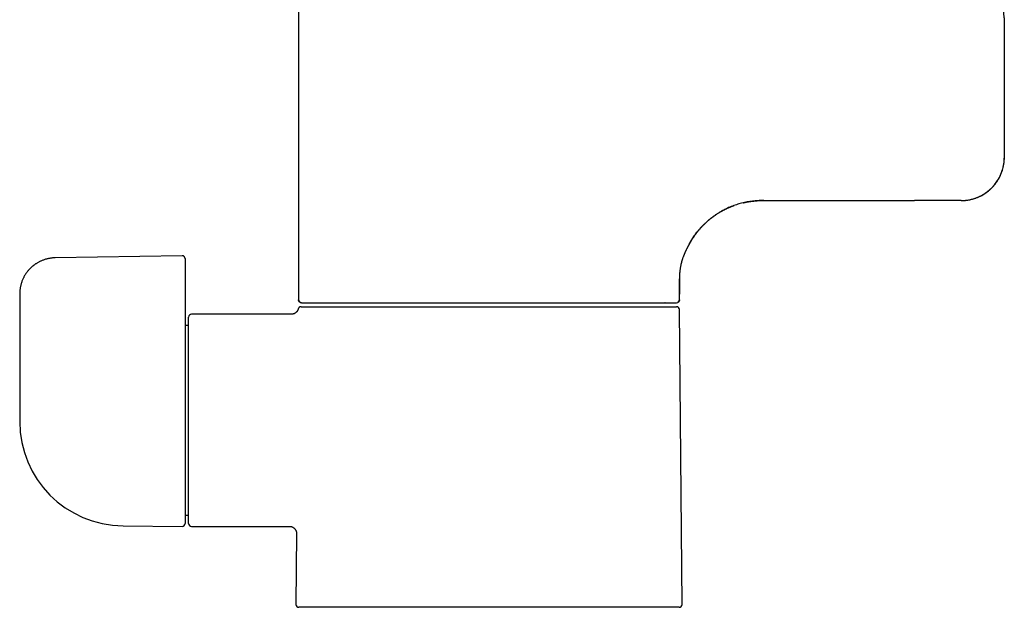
# Model space of a CAD drawing. Header units: millimetres. Extents: x 8 to 776, y 12 to 810.
# Tile 12 of 25: x 154 to 291, y 472 to 554. Entities that reach past the tile are written whole.
import ezdxf

# ---------------------------------------------------------------- set-up
doc = ezdxf.new("R2010")
doc.units = ezdxf.units.MM

msp = doc.modelspace()

# ---------------------------------------------------------------- linework, layer by layer
at = {"color": 7, "linetype": 'Continuous', "lineweight": 30}
for p, q in [((193.3, 565.8), (193.3, 514.65)), ((193.3, 565.8), (193.3, 514.65)), ((291.5, 534.45), (291.5, 553.6)), ((291.5, 534.45), (291.5, 553.6)), ((259.3, 528.45), (279.02, 528.45)), ((177.09, 520.79), (159.41, 520.49)), ((177.5, 520.39), (177.5, 518.37)), ((177.5, 518.37), (177.5, 514.01)), ((246.3, 514.65), (246.3, 517.56)), ((154.5, 515.49), (154.5, 505.12)), ((246.3, 514.65), (246.3, 515.33)), ((244.29, 514.25), (244.28, 514.25)), ((192.3, 512.65), (178.4, 512.65)), ((192.3, 512.65), (192.3, 512.65)), ((193.87, 513.7), (245.9, 513.7)), ((246.66, 472.3), (246.3, 513.3)), ((177.5, 511.72), (177.5, 483.55)), ((178, 511.1), (177.5, 511.1)), ((178, 483.55), (178, 512.25)), ((154.5, 497.91), (154.5, 497.72)), ((177.5, 484.7), (178, 484.7)), ((168.87, 483.23), (168.87, 483.23)), ((168.91, 483.22), (177.09, 483.15)), ((178.4, 483.15), (192.02, 483.15)), ((192.02, 483.15), (192.02, 483.15)), ((193.02, 482.14), (192.93, 472.3)), ((246.26, 471.9), (193.33, 471.9))]:
    msp.add_line(p, q, dxfattribs=at)
at = {"color": 7, "linetype": 'Continuous', "lineweight": 30, "flags": 128}
msp.add_lwpolyline([(154.5, 505.12), (154.5, 501.08), (154.5, 497.9)], dxfattribs=at)
at = {"color": 7, "linetype": 'Continuous', "lineweight": 30}
for centre, radius, start, end in [((285.5, 534.45), 6, 270, 0), ((193.7, 514.65), 0.4, 180, 270), ((245.9, 514.65), 0.4, 270, 0), ((178.4, 512.25), 0.4, 90, 180), ((245.9, 513.3), 0.4, 0.5, 90), ((169, 497.72), 14.5, 180, 269.5), ((177.1, 483.55), 0.4, 269.5, 0), ((178.4, 483.55), 0.4, 180, 270), ((193.33, 472.3), 0.4, 179.5, 270), ((246.26, 472.3), 0.4, 270, 0.5)]:
    msp.add_arc(centre, radius, start, end, dxfattribs=at)
for points, knots in [([(291.5, 557.7), (291.5, 557.7), (291.5, 557.7), (291.49, 557.68), (291.49, 557.65), (291.48, 557.6), (291.47, 557.54), (291.46, 557.46), (291.45, 557.36), (291.43, 557.24), (291.42, 557.1), (291.4, 556.95), (291.38, 556.79), (291.37, 556.62), (291.36, 556.43), (291.35, 556.24), (291.34, 556.05), (291.34, 555.85), (291.33, 555.65), (291.34, 555.45), (291.34, 555.25), (291.35, 555.05), (291.36, 554.86), (291.37, 554.68), (291.38, 554.51), (291.4, 554.35), (291.41, 554.21), (291.43, 554.09), (291.44, 553.99), (291.45, 553.9), (291.46, 553.82), (291.47, 553.75), (291.48, 553.68), (291.49, 553.64), (291.49, 553.61), (291.5, 553.6), (291.5, 553.6)], [0, 0, 0, 0, 0.025182, 0.050147, 0.075054, 0.100059, 0.12532, 0.156682, 0.187766, 0.218874, 0.250305, 0.281678, 0.312766, 0.34387, 0.375296, 0.406653, 0.43772, 0.468809, 0.500231, 0.531583, 0.562641, 0.593716, 0.625123, 0.656544, 0.687641, 0.718718, 0.750078, 0.775284, 0.800236, 0.825087, 0.84999, 0.875101, 0.906537, 0.937629, 0.968682, 1, 1, 1, 1]), ([(285.5, 528.45), (285.55, 528.45), (285.66, 528.45), (285.82, 528.46), (285.99, 528.47), (286.18, 528.49), (286.41, 528.52), (286.68, 528.57), (286.95, 528.63), (287.23, 528.7), (287.47, 528.78), (287.67, 528.86), (287.82, 528.92), (287.96, 528.98), (288.14, 529.06), (288.34, 529.17), (288.58, 529.3), (288.81, 529.44), (289.04, 529.61), (289.25, 529.77), (289.43, 529.92), (289.59, 530.06), (289.74, 530.21), (289.88, 530.36), (290.02, 530.5), (290.14, 530.65), (290.26, 530.8), (290.38, 530.96), (290.49, 531.12), (290.59, 531.29), (290.69, 531.44), (290.76, 531.58), (290.84, 531.72), (290.93, 531.9), (291.02, 532.11), (291.12, 532.36), (291.21, 532.62), (291.29, 532.89), (291.35, 533.15), (291.4, 533.39), (291.44, 533.62), (291.47, 533.84), (291.48, 534.06), (291.49, 534.26), (291.5, 534.39), (291.5, 534.45)], [0, 0, 0, 0, 0.0173405, 0.0346811, 0.0520733, 0.0694656, 0.0978085, 0.1262077, 0.1560944, 0.1860472, 0.2185016, 0.2355563, 0.2526109, 0.2697148, 0.2868186, 0.3146818, 0.3425984, 0.3719654, 0.4013951, 0.4332761, 0.4556263, 0.4779765, 0.5004379, 0.5228992, 0.5430837, 0.5632682, 0.5835344, 0.6038006, 0.6259146, 0.6480553, 0.6651099, 0.6821646, 0.6992684, 0.7163723, 0.7447989, 0.7732825, 0.8026531, 0.8320864, 0.8628298, 0.8869938, 0.9111579, 0.9354626, 0.9597673, 0.9798736, 1, 1, 1, 1]), ([(247.54, 522.18), (247.56, 522.21), (247.6, 522.29), (247.67, 522.42), (247.75, 522.57), (247.86, 522.76), (247.99, 522.98), (248.14, 523.22), (248.3, 523.46), (248.47, 523.69), (248.64, 523.93), (248.8, 524.13), (248.93, 524.29), (249.04, 524.42), (249.14, 524.53), (249.24, 524.64), (249.33, 524.74), (249.42, 524.84), (249.49, 524.92), (249.56, 524.99), (249.64, 525.07), (249.72, 525.14), (249.81, 525.23), (249.9, 525.32), (249.99, 525.41), (250.1, 525.51), (250.22, 525.61), (250.35, 525.72), (250.49, 525.84), (250.64, 525.96), (250.78, 526.07), (250.92, 526.17), (251.07, 526.28), (251.23, 526.39), (251.4, 526.51), (251.59, 526.64), (251.78, 526.76), (251.96, 526.87), (252.13, 526.96), (252.27, 527.04), (252.41, 527.11), (252.54, 527.18), (252.66, 527.24), (252.78, 527.3), (252.88, 527.35), (252.98, 527.4), (253.08, 527.44), (253.17, 527.48), (253.25, 527.52), (253.34, 527.55), (253.42, 527.59), (253.51, 527.62), (253.59, 527.65), (253.65, 527.68), (253.71, 527.7), (253.75, 527.72), (253.79, 527.73), (253.83, 527.74), (253.85, 527.75), (253.87, 527.76), (253.88, 527.76), (253.89, 527.76)], [0, 0, 0, 0, 0.009865, 0.029749, 0.049414, 0.06886, 0.101354, 0.133214, 0.16469, 0.196849, 0.229812, 0.263577, 0.281729, 0.300086, 0.317733, 0.334144, 0.34932, 0.363022, 0.375531, 0.386877, 0.397139, 0.411044, 0.424025, 0.437942, 0.452885, 0.46923, 0.486796, 0.505861, 0.526425, 0.548487, 0.567214, 0.586899, 0.607542, 0.629141, 0.65092, 0.678139, 0.703892, 0.728199, 0.748141, 0.767034, 0.784904, 0.801778, 0.817692, 0.832426, 0.846325, 0.859832, 0.873261, 0.883424, 0.893608, 0.903842, 0.914152, 0.924566, 0.93492, 0.942096, 0.948961, 0.955838, 0.96305, 0.970877, 0.979543, 0.98921, 1, 1, 1, 1]), ([(258.03, 528.45), (257.99, 528.45), (257.83, 528.45), (257.55, 528.45), (257.2, 528.44), (256.84, 528.41), (256.47, 528.37), (256.08, 528.32), (255.7, 528.26), (255.33, 528.18), (254.95, 528.09), (254.58, 527.99), (254.21, 527.88), (253.85, 527.75), (253.49, 527.62), (253.14, 527.47), (252.79, 527.31), (252.46, 527.14), (252.12, 526.96), (251.8, 526.76), (251.47, 526.56), (251.16, 526.34), (250.84, 526.11), (250.54, 525.88), (250.25, 525.63), (249.97, 525.38), (249.69, 525.11), (249.43, 524.84), (249.17, 524.56), (248.92, 524.27), (248.68, 523.97), (248.45, 523.66), (248.23, 523.34), (248.03, 523.02), (247.83, 522.69), (247.7, 522.46), (247.64, 522.35)], [0, 0, 0, 0, 0.010913, 0.038496, 0.066076, 0.093658, 0.124001, 0.154344, 0.184685, 0.215025, 0.245364, 0.275701, 0.306038, 0.336375, 0.366713, 0.397053, 0.426852, 0.456651, 0.486451, 0.516251, 0.546592, 0.576933, 0.607274, 0.637614, 0.667955, 0.697754, 0.727552, 0.75735, 0.787148, 0.817555, 0.847963, 0.87837, 0.908777, 0.939185, 0.969592, 1, 1, 1, 1]), ([(255.21, 528.15), (255.21, 528.16), (255.22, 528.16), (255.25, 528.16), (255.27, 528.17), (255.31, 528.18), (255.34, 528.18), (255.38, 528.19), (255.43, 528.2), (255.48, 528.21), (255.53, 528.22), (255.58, 528.24), (255.65, 528.25), (255.72, 528.26), (255.8, 528.28), (255.9, 528.29), (256, 528.31), (256.08, 528.32), (256.14, 528.33), (256.21, 528.34), (256.28, 528.35), (256.34, 528.36), (256.38, 528.36), (256.42, 528.37), (256.45, 528.37), (256.49, 528.38), (256.52, 528.38), (256.55, 528.38), (256.58, 528.39), (256.62, 528.39), (256.65, 528.39), (256.69, 528.4), (256.72, 528.4), (256.75, 528.4), (256.78, 528.41), (256.8, 528.41), (256.83, 528.41), (256.86, 528.41), (256.88, 528.41), (256.9, 528.42), (256.91, 528.42), (256.91, 528.42)], [0, 0, 0, 0, 0.037381, 0.070343, 0.099099, 0.123973, 0.145462, 0.164336, 0.181712, 0.199142, 0.217951, 0.23877, 0.261888, 0.287513, 0.325102, 0.367485, 0.41482, 0.445967, 0.478551, 0.50878, 0.53597, 0.560427, 0.57451, 0.587814, 0.60049, 0.612711, 0.624673, 0.63658, 0.648641, 0.661057, 0.678472, 0.697219, 0.717597, 0.739841, 0.764133, 0.79061, 0.825415, 0.863661, 0.905456, 0.950881, 1, 1, 1, 1]), ([(256.38, 528.39), (256.38, 528.39), (256.38, 528.39), (256.39, 528.39), (256.4, 528.39), (256.42, 528.39), (256.44, 528.39), (256.47, 528.4), (256.51, 528.4), (256.56, 528.4), (256.64, 528.41), (256.73, 528.42), (256.84, 528.43), (256.97, 528.43), (257.11, 528.44), (257.25, 528.44), (257.41, 528.45), (257.58, 528.45), (257.76, 528.45), (257.96, 528.45), (258.16, 528.45), (258.37, 528.45), (258.58, 528.45), (258.81, 528.45), (259.05, 528.45), (259.21, 528.45), (259.3, 528.45)], [0, 0, 0, 0, 0.007447, 0.01786, 0.028519, 0.039772, 0.051914, 0.065183, 0.079756, 0.09577, 0.124618, 0.157683, 0.195141, 0.237102, 0.283634, 0.331228, 0.382865, 0.438534, 0.498059, 0.561264, 0.628333, 0.695275, 0.765867, 0.840173, 0.918221, 1, 1, 1, 1]), ([(285.5, 528.45), (285.5, 528.45), (285.49, 528.45), (285.48, 528.45), (285.46, 528.45), (285.44, 528.45), (285.4, 528.45), (285.36, 528.45), (285.32, 528.45), (285.28, 528.45), (285.23, 528.45), (285.17, 528.45), (285.11, 528.45), (285.03, 528.45), (284.94, 528.45), (284.81, 528.45), (284.68, 528.45), (284.53, 528.45), (284.37, 528.45), (284.2, 528.45), (284.02, 528.45), (283.83, 528.45), (283.63, 528.45), (283.42, 528.45), (283.2, 528.45), (282.97, 528.45), (282.73, 528.45), (282.51, 528.45), (282.32, 528.45), (282.15, 528.45), (281.98, 528.45), (281.81, 528.45), (281.63, 528.45), (281.44, 528.45), (281.23, 528.45), (281.01, 528.45), (280.78, 528.45), (280.55, 528.45), (280.32, 528.45), (280.08, 528.45), (279.83, 528.45), (279.56, 528.45), (279.29, 528.45), (279.11, 528.45), (279.02, 528.45)], [0, 0, 0, 0, 0.0219315, 0.0438308, 0.0657211, 0.0876257, 0.1095678, 0.1322774, 0.150413, 0.1685319, 0.1866473, 0.2047724, 0.2229202, 0.2411041, 0.2698506, 0.2985426, 0.3272323, 0.3559721, 0.3850482, 0.4137768, 0.4424766, 0.4712001, 0.4999996, 0.5292882, 0.5585184, 0.5877453, 0.6170245, 0.6460615, 0.6648667, 0.6836528, 0.7024344, 0.7212263, 0.7400432, 0.7588996, 0.7820054, 0.8050725, 0.8281281, 0.8511993, 0.8743134, 0.8966928, 0.9225161, 0.9483163, 0.9741316, 1, 1, 1, 1]), ([(247.54, 522.18), (247.54, 522.17), (247.53, 522.16), (247.51, 522.13), (247.5, 522.11), (247.48, 522.08), (247.47, 522.05), (247.45, 522.02), (247.43, 521.99), (247.41, 521.95), (247.38, 521.9), (247.35, 521.83), (247.3, 521.73), (247.26, 521.65), (247.23, 521.6), (247.22, 521.58), (247.21, 521.56), (247.2, 521.53), (247.19, 521.51), (247.17, 521.48), (247.16, 521.45), (247.14, 521.42), (247.12, 521.37), (247.1, 521.32), (247.07, 521.26), (247.04, 521.19), (247, 521.11), (246.97, 521.03), (246.94, 520.96), (246.92, 520.9), (246.9, 520.85), (246.89, 520.82), (246.88, 520.8), (246.87, 520.77), (246.86, 520.75), (246.85, 520.72), (246.84, 520.7), (246.82, 520.64), (246.78, 520.54), (246.74, 520.42), (246.7, 520.3), (246.66, 520.17), (246.62, 520.04), (246.59, 519.94), (246.57, 519.85), (246.55, 519.78), (246.53, 519.71), (246.52, 519.64), (246.5, 519.57), (246.48, 519.5), (246.46, 519.4), (246.44, 519.27), (246.41, 519.11), (246.39, 518.97), (246.37, 518.85), (246.36, 518.74), (246.34, 518.63), (246.33, 518.51), (246.32, 518.38), (246.31, 518.25), (246.3, 518.15), (246.3, 518.09), (246.3, 518.07), (246.3, 518.05), (246.3, 518.03), (246.3, 518), (246.3, 517.98), (246.3, 517.94), (246.3, 517.89), (246.29, 517.82), (246.29, 517.75), (246.29, 517.68), (246.29, 517.61), (246.3, 517.56), (246.3, 517.52), (246.3, 517.5), (246.3, 517.47), (246.3, 517.46), (246.3, 517.44), (246.3, 517.42), (246.3, 517.39), (246.3, 517.38), (246.3, 517.36), (246.3, 517.36), (246.3, 517.35), (246.3, 517.35), (246.3, 517.35), (246.3, 517.35)], [0, 0, 0, 0, 0.011847, 0.020157, 0.028697, 0.037469, 0.046474, 0.055713, 0.065185, 0.074893, 0.084837, 0.106437, 0.12908, 0.15277, 0.156909, 0.161285, 0.165896, 0.170744, 0.175828, 0.181148, 0.186705, 0.192498, 0.202079, 0.212243, 0.222991, 0.235258, 0.251099, 0.264882, 0.276608, 0.286277, 0.293888, 0.297951, 0.301987, 0.305997, 0.30998, 0.313936, 0.317865, 0.321767, 0.342747, 0.360796, 0.378201, 0.398083, 0.417059, 0.435131, 0.445434, 0.455701, 0.465933, 0.476131, 0.486295, 0.496428, 0.506528, 0.529974, 0.553263, 0.576405, 0.592829, 0.609598, 0.626716, 0.644186, 0.66803, 0.692512, 0.717638, 0.721918, 0.726313, 0.730821, 0.735443, 0.740179, 0.74503, 0.749994, 0.764232, 0.779334, 0.797541, 0.816863, 0.837299, 0.858851, 0.869106, 0.879002, 0.888538, 0.897716, 0.906535, 0.914994, 0.933512, 0.950035, 0.963325, 0.974967, 0.98496, 0.993304, 1, 1, 1, 1]), ([(247.54, 522.18), (247.54, 522.18), (247.54, 522.17), (247.53, 522.16), (247.52, 522.14), (247.52, 522.14)], [0, 0, 0, 0, 0.060687, 0.646946, 1, 1, 1, 1]), ([(247.64, 522.35), (247.64, 522.35), (247.64, 522.35), (247.63, 522.33), (247.62, 522.31), (247.6, 522.29), (247.59, 522.27), (247.58, 522.25), (247.57, 522.23), (247.56, 522.21), (247.55, 522.2), (247.55, 522.19)], [0, 0, 0, 0, 0.178459, 0.359527, 0.543472, 0.623265, 0.703653, 0.784655, 0.86629, 0.948575, 1, 1, 1, 1]), ([(177.5, 520.39), (177.5, 520.41), (177.49, 520.44), (177.49, 520.48), (177.48, 520.52), (177.46, 520.55), (177.44, 520.59), (177.42, 520.63), (177.4, 520.65), (177.38, 520.67), (177.36, 520.7), (177.33, 520.72), (177.28, 520.75), (177.23, 520.77), (177.16, 520.79), (177.11, 520.79), (177.09, 520.79)], [0, 0, 0, 0, 0.084441, 0.154041, 0.206534, 0.248534, 0.332193, 0.410315, 0.445412, 0.482285, 0.534042, 0.601289, 0.683346, 0.778823, 0.88544, 1, 1, 1, 1]), ([(159.41, 520.49), (159.34, 520.48), (159.19, 520.48), (158.98, 520.46), (158.78, 520.43), (158.58, 520.4), (158.4, 520.36), (158.2, 520.31), (158.01, 520.26), (157.82, 520.19), (157.63, 520.12), (157.46, 520.05), (157.3, 519.97), (157.14, 519.89), (156.99, 519.81), (156.85, 519.72), (156.72, 519.64), (156.61, 519.57), (156.51, 519.49), (156.41, 519.42), (156.32, 519.35), (156.23, 519.27), (156.13, 519.18), (156.02, 519.08), (155.9, 518.97), (155.78, 518.84), (155.66, 518.7), (155.54, 518.55), (155.42, 518.38), (155.3, 518.2), (155.19, 518.03), (155.09, 517.85), (155.01, 517.69), (154.93, 517.51), (154.85, 517.32), (154.77, 517.13), (154.71, 516.93), (154.66, 516.74), (154.61, 516.54), (154.57, 516.35), (154.54, 516.14), (154.51, 515.93), (154.5, 515.71), (154.5, 515.56), (154.5, 515.49)], [0, 0, 0, 0, 0.028111, 0.055354, 0.081743, 0.107286, 0.131991, 0.155858, 0.183395, 0.209728, 0.234855, 0.258771, 0.281474, 0.305456, 0.327905, 0.348818, 0.368188, 0.386013, 0.40201, 0.416508, 0.430842, 0.446656, 0.464291, 0.483479, 0.504224, 0.526499, 0.550307, 0.575191, 0.601576, 0.629476, 0.658906, 0.682232, 0.706455, 0.731582, 0.757622, 0.784584, 0.812477, 0.837133, 0.862488, 0.888546, 0.915317, 0.942809, 0.971033, 1, 1, 1, 1]), ([(246.3, 517.35), (246.3, 517.23), (246.29, 517), (246.3, 516.64), (246.3, 516.13), (246.3, 515.73), (246.3, 515.45)], [0, 0, 0, 0, 0.1866512, 0.3733294, 0.5599992, 1, 1, 1, 1]), ([(177.5, 514.01), (177.5, 513.95), (177.5, 513.83), (177.5, 513.65), (177.5, 513.47), (177.5, 513.29), (177.5, 513.12), (177.5, 512.95), (177.5, 512.78), (177.5, 512.62), (177.5, 512.48), (177.5, 512.35), (177.5, 512.24), (177.5, 512.14), (177.5, 512.04), (177.5, 511.95), (177.5, 511.88), (177.5, 511.81), (177.5, 511.76), (177.5, 511.73), (177.5, 511.72)], [0, 0, 0, 0, 0.062572, 0.125295, 0.188057, 0.250761, 0.313333, 0.374739, 0.43637, 0.498031, 0.55956, 0.608647, 0.657998, 0.707478, 0.75692, 0.806199, 0.854574, 0.903115, 0.951647, 1, 1, 1, 1]), ([(193.7, 514.25), (193.67, 514.25), (193.62, 514.25), (193.56, 514.27), (193.51, 514.29), (193.48, 514.32), (193.44, 514.34), (193.41, 514.37), (193.38, 514.4), (193.36, 514.43), (193.34, 514.47), (193.32, 514.51), (193.31, 514.55), (193.3, 514.6), (193.3, 514.63), (193.3, 514.65)], [0, 0, 0, 0, 0.120636, 0.239825, 0.306311, 0.371369, 0.435676, 0.499931, 0.566416, 0.631473, 0.69578, 0.760034, 0.840886, 0.920457, 1, 1, 1, 1]), ([(193.7, 514.25), (193.7, 514.25), (193.7, 514.25), (193.72, 514.25), (193.76, 514.25), (193.8, 514.25), (193.86, 514.25), (193.91, 514.25), (193.97, 514.25), (194.03, 514.25), (194.09, 514.25), (194.17, 514.25), (194.26, 514.25), (194.38, 514.25), (194.53, 514.25), (194.69, 514.25), (194.84, 514.25), (194.96, 514.25), (195.05, 514.25), (195.14, 514.25), (195.23, 514.25), (195.33, 514.25), (195.43, 514.25), (195.57, 514.25), (195.75, 514.25), (195.99, 514.25), (196.23, 514.25), (196.49, 514.25), (196.73, 514.25), (196.95, 514.25), (197.14, 514.25), (197.34, 514.25), (197.53, 514.25), (197.74, 514.25), (197.99, 514.25), (198.28, 514.25), (198.63, 514.25), (198.99, 514.25), (199.36, 514.25), (199.74, 514.25), (200.12, 514.25), (200.52, 514.25), (200.92, 514.25), (201.34, 514.25), (201.77, 514.25), (202.21, 514.25), (202.66, 514.25), (203.12, 514.25), (203.54, 514.25), (203.9, 514.25), (204.22, 514.25), (204.53, 514.25), (204.86, 514.25), (205.18, 514.25), (205.57, 514.25), (206.01, 514.25), (206.52, 514.25), (207.03, 514.25), (207.55, 514.25), (207.98, 514.25), (208.33, 514.25), (208.59, 514.25), (208.85, 514.25), (209.12, 514.25), (209.38, 514.25), (209.65, 514.25), (209.92, 514.25), (210.3, 514.25), (210.78, 514.25), (211.38, 514.25), (211.98, 514.25), (212.59, 514.25), (213.13, 514.25), (213.61, 514.25), (214.01, 514.25), (214.42, 514.25), (214.82, 514.25), (215.22, 514.25), (215.68, 514.25), (216.21, 514.25), (216.8, 514.25), (217.4, 514.25), (218, 514.25), (218.59, 514.25), (219.19, 514.25), (219.6, 514.25), (219.8, 514.25)], [0, 0, 0, 0, 0.014636, 0.029251, 0.04385, 0.058443, 0.073037, 0.082597, 0.092162, 0.101736, 0.11132, 0.121178, 0.131337, 0.146555, 0.161755, 0.176946, 0.192137, 0.19896, 0.205786, 0.212615, 0.219448, 0.226286, 0.23313, 0.23998, 0.254419, 0.268833, 0.283229, 0.297615, 0.311999, 0.321419, 0.330843, 0.340273, 0.349711, 0.35916, 0.36862, 0.383368, 0.39809, 0.412792, 0.427484, 0.442173, 0.456604, 0.471047, 0.48551, 0.5, 0.514748, 0.529469, 0.544172, 0.558864, 0.573552, 0.583172, 0.592796, 0.602427, 0.612066, 0.621717, 0.63138, 0.645819, 0.660233, 0.67463, 0.689016, 0.703399, 0.710464, 0.717531, 0.7246, 0.731673, 0.738751, 0.745835, 0.752924, 0.760021, 0.775541, 0.791034, 0.806509, 0.821976, 0.837444, 0.847577, 0.857717, 0.867866, 0.878028, 0.887932, 0.897514, 0.912162, 0.926795, 0.94142, 0.956045, 0.970678, 0.985327, 1, 1, 1, 1]), ([(219.8, 514.25), (220, 514.25), (220.4, 514.25), (220.99, 514.25), (221.59, 514.25), (222.19, 514.25), (222.72, 514.25), (223.17, 514.25), (223.56, 514.25), (223.95, 514.25), (224.34, 514.25), (224.74, 514.25), (225.21, 514.25), (225.75, 514.25), (226.36, 514.25), (226.96, 514.25), (227.45, 514.25), (227.82, 514.25), (228.09, 514.25), (228.35, 514.25), (228.62, 514.25), (228.88, 514.25), (229.14, 514.25), (229.5, 514.25), (229.95, 514.25), (230.49, 514.25), (231.03, 514.25), (231.56, 514.25), (232.02, 514.25), (232.42, 514.25), (232.76, 514.25), (233.09, 514.25), (233.42, 514.25), (233.75, 514.25), (234.14, 514.25), (234.58, 514.25), (235.07, 514.25), (235.56, 514.25), (236.04, 514.25), (236.5, 514.25), (236.95, 514.25), (237.39, 514.25), (237.83, 514.25), (238.26, 514.25), (238.68, 514.25), (239.09, 514.25), (239.49, 514.25), (239.88, 514.25), (240.21, 514.25), (240.5, 514.25), (240.74, 514.25), (240.97, 514.25), (241.2, 514.25), (241.42, 514.25), (241.68, 514.25), (241.96, 514.25), (242.27, 514.25), (242.56, 514.25), (242.85, 514.25), (243.07, 514.25), (243.24, 514.25), (243.37, 514.25), (243.49, 514.25), (243.61, 514.25), (243.73, 514.25), (243.84, 514.25), (243.96, 514.25), (244.11, 514.25), (244.29, 514.25), (244.5, 514.25), (244.7, 514.25), (244.88, 514.25), (245.03, 514.25), (245.15, 514.25), (245.25, 514.25), (245.34, 514.25), (245.42, 514.25), (245.49, 514.25), (245.57, 514.25), (245.65, 514.25), (245.73, 514.25), (245.79, 514.25), (245.84, 514.25), (245.87, 514.25), (245.89, 514.25), (245.89, 514.25), (245.9, 514.25)], [0, 0, 0, 0, 0.014638, 0.029253, 0.043853, 0.058446, 0.07304, 0.082599, 0.092164, 0.101737, 0.11132, 0.121178, 0.131337, 0.146555, 0.161755, 0.176946, 0.192137, 0.19896, 0.205786, 0.212615, 0.219448, 0.226286, 0.233129, 0.23998, 0.254419, 0.268833, 0.283229, 0.297615, 0.311999, 0.321419, 0.330843, 0.340273, 0.349711, 0.359159, 0.36862, 0.383368, 0.39809, 0.412792, 0.427484, 0.442173, 0.456604, 0.471047, 0.48551, 0.5, 0.514748, 0.529469, 0.544172, 0.558864, 0.573552, 0.583172, 0.592796, 0.602427, 0.612066, 0.621717, 0.63138, 0.645819, 0.660233, 0.67463, 0.689016, 0.703399, 0.710464, 0.717531, 0.7246, 0.731673, 0.738751, 0.745835, 0.752924, 0.760021, 0.775541, 0.791034, 0.806509, 0.821976, 0.837444, 0.847577, 0.857717, 0.867866, 0.878028, 0.887931, 0.897513, 0.91216, 0.926792, 0.941416, 0.956042, 0.970676, 0.985326, 1, 1, 1, 1]), ([(246.3, 514.65), (246.29, 514.62), (246.29, 514.57), (246.27, 514.51), (246.25, 514.46), (246.23, 514.43), (246.21, 514.4), (246.18, 514.37), (246.15, 514.34), (246.12, 514.31), (246.08, 514.29), (246.06, 514.28), (246.04, 514.28)], [0, 0, 0, 0, 0.158724, 0.315545, 0.403022, 0.488621, 0.573231, 0.657775, 0.74525, 0.830848, 0.915459, 1, 1, 1, 1]), ([(193.26, 513.4), (193.25, 513.37), (193.24, 513.31), (193.2, 513.23), (193.17, 513.17), (193.14, 513.11), (193.11, 513.07), (193.08, 513.03), (193.05, 512.99), (193.02, 512.96), (192.97, 512.91), (192.92, 512.87), (192.86, 512.82), (192.79, 512.78), (192.72, 512.74), (192.64, 512.71), (192.56, 512.68), (192.48, 512.67), (192.39, 512.65), (192.33, 512.65), (192.3, 512.65)], [0, 0, 0, 0, 0.070639, 0.142605, 0.194258, 0.240301, 0.280513, 0.314742, 0.349077, 0.389681, 0.436522, 0.489502, 0.548446, 0.613072, 0.670987, 0.732265, 0.796535, 0.863361, 0.932249, 1, 1, 1, 1]), ([(193.65, 513.7), (193.63, 513.7), (193.6, 513.7), (193.56, 513.69), (193.51, 513.68), (193.47, 513.66), (193.43, 513.63), (193.39, 513.61), (193.37, 513.58), (193.34, 513.56), (193.32, 513.52), (193.3, 513.49), (193.28, 513.45), (193.27, 513.42), (193.26, 513.4)], [0, 0, 0, 0, 0.097047, 0.185522, 0.263929, 0.366043, 0.463725, 0.526558, 0.589651, 0.668195, 0.738579, 0.818056, 0.905635, 1, 1, 1, 1]), ([(193.65, 513.7), (193.65, 513.7), (193.65, 513.7), (193.67, 513.7), (193.7, 513.7), (193.73, 513.7), (193.77, 513.7), (193.82, 513.7), (193.86, 513.7), (193.87, 513.7)], [0, 0, 0, 0, 0.120102, 0.266747, 0.413328, 0.559916, 0.706549, 0.853245, 1, 1, 1, 1]), ([(192.02, 483.15), (192.06, 483.15), (192.14, 483.15), (192.25, 483.13), (192.35, 483.1), (192.44, 483.06), (192.5, 483.03), (192.55, 483), (192.6, 482.97), (192.64, 482.94), (192.68, 482.91), (192.72, 482.87), (192.76, 482.83), (192.8, 482.77), (192.85, 482.71), (192.89, 482.64), (192.93, 482.57), (192.96, 482.49), (192.99, 482.41), (193.01, 482.32), (193.02, 482.23), (193.02, 482.17), (193.02, 482.14)], [0, 0, 0, 0, 0.0763489, 0.1484985, 0.2153253, 0.2759103, 0.3194097, 0.3581942, 0.3920722, 0.4209128, 0.4498442, 0.4840609, 0.523533, 0.5681782, 0.6178433, 0.6722855, 0.7210606, 0.7726515, 0.8267383, 0.8829465, 0.9408536, 1, 1, 1, 1])]:
    msp.add_open_spline(points, degree=3, knots=knots, dxfattribs=at)

doc.saveas('drawing.dxf')
